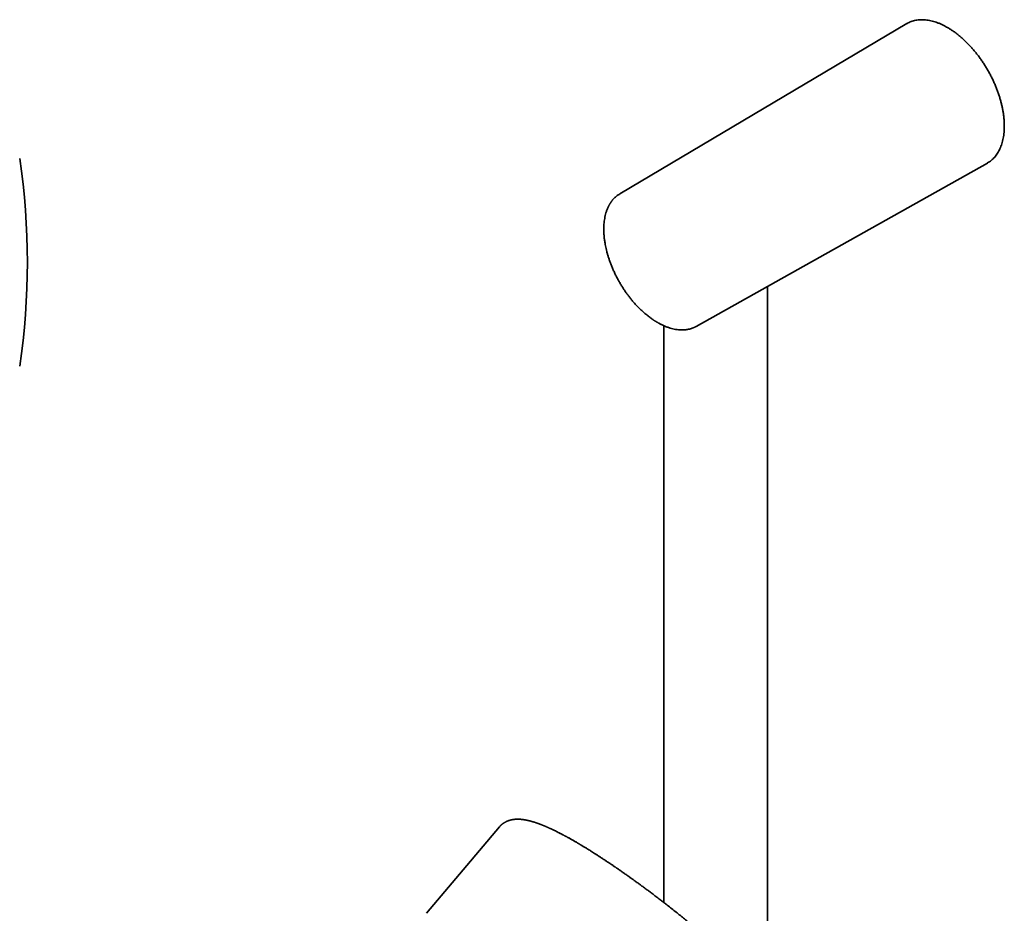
# Model space of a CAD drawing. Header units: millimetres. Extents: x 8 to 852, y 12 to 1820.
# Tile 13 of 27: x 583 to 764, y 701 to 864. Entities that reach past the tile are written whole.
import ezdxf

# ---------------------------------------------------------------- set-up
doc = ezdxf.new("R2010")
doc.units = ezdxf.units.MM

msp = doc.modelspace()

# ---------------------------------------------------------------- linework, layer by layer
at = {"color": 7, "linetype": 'Continuous', "lineweight": 35}
for p, q in [((745.99, 863.74), (693.39, 832.53)), ((707.41, 808.25), (760.74, 838.19)), ((720.49, 686.45), (720.49, 815.6)), ((701.49, 808.39), (701.49, 702.69)), ((707.41, 808.25), (707.4, 808.25))]:
    msp.add_line(p, q, dxfattribs=at)
at = {"color": 7, "linetype": 'Continuous', "lineweight": 35, "flags": 128}
for points in [[(693.14, 832.37), (693.27, 832.45), (693.39, 832.53)], [(671.35, 716.56), (664.7, 708.68), (657.98, 700.72)]]:
    msp.add_lwpolyline(points, dxfattribs=at)
at = {"color": 7, "linetype": 'Continuous', "lineweight": 35}
msp.add_arc((454.9, 820), 130, 351.5732, 8.4268, dxfattribs=at)
for points, knots in [([(763.84, 844.97), (763.84, 845.17), (763.83, 845.57), (763.8, 846.18), (763.73, 846.8), (763.65, 847.44), (763.53, 848.08), (763.4, 848.73), (763.24, 849.38), (763.05, 850.04), (762.84, 850.7), (762.61, 851.36), (762.36, 852.02), (762.09, 852.68), (761.79, 853.33), (761.48, 853.98), (761.14, 854.62), (760.79, 855.26), (760.42, 855.88), (760.03, 856.49), (759.63, 857.08), (759.21, 857.67), (758.78, 858.23), (758.33, 858.78), (757.87, 859.31), (757.41, 859.82), (756.93, 860.31), (756.44, 860.78), (755.95, 861.22), (755.45, 861.64), (754.94, 862.03), (754.44, 862.4), (753.92, 862.73), (753.41, 863.04), (752.9, 863.32), (752.39, 863.58), (751.88, 863.8), (751.38, 863.99), (750.88, 864.15), (750.38, 864.27), (749.9, 864.37), (749.42, 864.43), (748.95, 864.46), (748.49, 864.46), (748.05, 864.43), (747.62, 864.36), (747.2, 864.26), (746.79, 864.13), (746.41, 863.97), (746.14, 863.83), (746, 863.75), (745.99, 863.74)], [0, 0, 0, 0, 0.020773, 0.041546, 0.062319, 0.083092, 0.103865, 0.124638, 0.145411, 0.166184, 0.186957, 0.20773, 0.228503, 0.249276, 0.270049, 0.290822, 0.311595, 0.332368, 0.353141, 0.373914, 0.394687, 0.41546, 0.436233, 0.457006, 0.477779, 0.498552, 0.519325, 0.540098, 0.560871, 0.581644, 0.602417, 0.62319, 0.643963, 0.664736, 0.685509, 0.706282, 0.727055, 0.747828, 0.768601, 0.789374, 0.810148, 0.830921, 0.851694, 0.872467, 0.89324, 0.914013, 0.934786, 0.955559, 0.976332, 0.997105, 1, 1, 1, 1]), ([(760.73, 838.19), (760.75, 838.2), (760.89, 838.28), (761.14, 838.44), (761.48, 838.69), (761.79, 838.98), (762.09, 839.29), (762.36, 839.63), (762.61, 840), (762.84, 840.4), (763.05, 840.82), (763.24, 841.26), (763.4, 841.73), (763.53, 842.22), (763.65, 842.74), (763.73, 843.27), (763.8, 843.82), (763.83, 844.39), (763.84, 844.78), (763.84, 844.97)], [0, 0, 0, 0, 0.008839, 0.070787, 0.132735, 0.194682, 0.25663, 0.318577, 0.380525, 0.442472, 0.50442, 0.566367, 0.628315, 0.690262, 0.75221, 0.814157, 0.876105, 0.938052, 1, 1, 1, 1]), ([(693.14, 832.37), (693.07, 832.32), (692.95, 832.24), (692.77, 832.09), (692.6, 831.95), (692.46, 831.81), (692.32, 831.68), (692.21, 831.55), (692.11, 831.43), (692.02, 831.33), (691.95, 831.23), (691.89, 831.14), (691.83, 831.07), (691.8, 831.02), (691.76, 830.97), (691.73, 830.92), (691.7, 830.88), (691.66, 830.81), (691.6, 830.72), (691.53, 830.6), (691.46, 830.46), (691.38, 830.31), (691.3, 830.15), (691.21, 829.97), (691.13, 829.77), (691.04, 829.55), (690.93, 829.24), (690.81, 828.83), (690.69, 828.31), (690.6, 827.79), (690.53, 827.25), (690.5, 826.81), (690.49, 826.47), (690.48, 826.25), (690.48, 826.05), (690.48, 825.88), (690.48, 825.72), (690.49, 825.59), (690.49, 825.48), (690.5, 825.38), (690.5, 825.25), (690.52, 825.06), (690.54, 824.81), (690.56, 824.53), (690.6, 824.21), (690.65, 823.86), (690.71, 823.46), (690.79, 823.01), (690.9, 822.51), (691.03, 821.98), (691.18, 821.43), (691.35, 820.87), (691.54, 820.3), (691.76, 819.7), (692, 819.08), (692.28, 818.45), (692.57, 817.82), (692.89, 817.2), (693.22, 816.59), (693.56, 816), (693.91, 815.43), (694.27, 814.89), (694.63, 814.36), (695.01, 813.86), (695.38, 813.37), (695.79, 812.87), (696.24, 812.36), (696.72, 811.85), (697.2, 811.38), (697.63, 810.97), (698.01, 810.64), (698.34, 810.36), (698.65, 810.12), (698.94, 809.89), (699.22, 809.69), (699.44, 809.54), (699.61, 809.42), (699.74, 809.34), (699.85, 809.27), (699.96, 809.2), (700.04, 809.15), (700.11, 809.11), (700.16, 809.08), (700.22, 809.04), (700.29, 809), (700.39, 808.94), (700.52, 808.87), (700.68, 808.78), (700.86, 808.69), (701.06, 808.58), (701.29, 808.47), (701.53, 808.36), (701.8, 808.25), (702.07, 808.14), (702.35, 808.04), (702.71, 807.93), (703.14, 807.81), (703.64, 807.71), (704.02, 807.65), (704.27, 807.63), (704.4, 807.62), (704.52, 807.61), (704.64, 807.61), (704.74, 807.61), (704.82, 807.61), (704.88, 807.61), (704.93, 807.61), (704.99, 807.61), (705.06, 807.61), (705.15, 807.62), (705.26, 807.62), (705.38, 807.63), (705.51, 807.65), (705.66, 807.67), (705.88, 807.7), (706.18, 807.76), (706.52, 807.86), (706.78, 807.96), (706.97, 808.04), (707.1, 808.1), (707.21, 808.15), (707.31, 808.2), (707.38, 808.24), (707.41, 808.25)], [0, 0, 0, 0, 0.008628, 0.017858, 0.026405, 0.03427, 0.041329, 0.047731, 0.053474, 0.058559, 0.063268, 0.067226, 0.070432, 0.072886, 0.074869, 0.076885, 0.078944, 0.081047, 0.085598, 0.090673, 0.096463, 0.102238, 0.108584, 0.1155, 0.122986, 0.131041, 0.139474, 0.156498, 0.173286, 0.189839, 0.206157, 0.22224, 0.229072, 0.235291, 0.24088, 0.24584, 0.250172, 0.253814, 0.256849, 0.259345, 0.261947, 0.267725, 0.274504, 0.282285, 0.290937, 0.300149, 0.309906, 0.322107, 0.335066, 0.348782, 0.363257, 0.377073, 0.391516, 0.406585, 0.42228, 0.438601, 0.455066, 0.471281, 0.487244, 0.502956, 0.518417, 0.533627, 0.548587, 0.563297, 0.577756, 0.591965, 0.609373, 0.626391, 0.643018, 0.659241, 0.670808, 0.681763, 0.692104, 0.701833, 0.710949, 0.719451, 0.723693, 0.727764, 0.731665, 0.73515, 0.737977, 0.740113, 0.741621, 0.743189, 0.745266, 0.748701, 0.752985, 0.758117, 0.764098, 0.770639, 0.777964, 0.786071, 0.794931, 0.804027, 0.813173, 0.82237, 0.839363, 0.856528, 0.873865, 0.878306, 0.882758, 0.887222, 0.891466, 0.89505, 0.897918, 0.900139, 0.90177, 0.903523, 0.906307, 0.909663, 0.913592, 0.918093, 0.923166, 0.92881, 0.93463, 0.949302, 0.963197, 0.976316, 0.982226, 0.987649, 0.992417, 0.996532, 1, 1, 1, 1]), ([(682.39, 715.43), (682.36, 715.44), (682.22, 715.51), (681.97, 715.64), (681.63, 715.8), (681.37, 715.93), (681.16, 716.03), (681.01, 716.1), (680.86, 716.18), (680.7, 716.25), (680.55, 716.31), (680.42, 716.37), (680.31, 716.43), (680.21, 716.47), (680.11, 716.51), (680.01, 716.55), (679.9, 716.6), (679.78, 716.65), (679.67, 716.7), (679.55, 716.75), (679.44, 716.79), (679.33, 716.84), (679.21, 716.89), (679.1, 716.93), (679, 716.97), (678.92, 717), (678.86, 717.03), (678.81, 717.04), (678.76, 717.06), (678.71, 717.08), (678.65, 717.1), (678.57, 717.13), (678.47, 717.17), (678.35, 717.21), (678.22, 717.26), (678.09, 717.3), (677.96, 717.35), (677.83, 717.39), (677.72, 717.42), (677.61, 717.46), (677.5, 717.49), (677.38, 717.52), (677.26, 717.56), (677.12, 717.6), (677, 717.63), (676.89, 717.66), (676.8, 717.68), (676.71, 717.7), (676.63, 717.72), (676.55, 717.74), (676.47, 717.76), (676.39, 717.77), (676.3, 717.79), (676.22, 717.81), (676.15, 717.82), (676.07, 717.83), (675.98, 717.85), (675.88, 717.87), (675.78, 717.88), (675.7, 717.89), (675.62, 717.9), (675.55, 717.91), (675.48, 717.92), (675.42, 717.93), (675.37, 717.93), (675.32, 717.94), (675.26, 717.94), (675.2, 717.94), (675.13, 717.95), (675.06, 717.95), (675, 717.96), (674.95, 717.96), (674.9, 717.96), (674.86, 717.96), (674.8, 717.96), (674.74, 717.96), (674.67, 717.96), (674.61, 717.96), (674.55, 717.96), (674.5, 717.96), (674.45, 717.96), (674.41, 717.96), (674.36, 717.95), (674.3, 717.95), (674.23, 717.94), (674.16, 717.94), (674.08, 717.93), (674.01, 717.92), (673.95, 717.91), (673.9, 717.91), (673.85, 717.9), (673.8, 717.89), (673.74, 717.88), (673.66, 717.87), (673.56, 717.85), (673.43, 717.82), (673.31, 717.78), (673.2, 717.75), (673.1, 717.72), (673.01, 717.69), (672.93, 717.66), (672.86, 717.63), (672.8, 717.61), (672.74, 717.58), (672.69, 717.56), (672.63, 717.53), (672.55, 717.49), (672.47, 717.45), (672.38, 717.4), (672.28, 717.35), (672.19, 717.29), (672.12, 717.24), (672.06, 717.2), (672, 717.16), (671.94, 717.11), (671.87, 717.06), (671.81, 717.01), (671.76, 716.96), (671.71, 716.92), (671.66, 716.88), (671.6, 716.82), (671.52, 716.74), (671.44, 716.65), (671.38, 716.59), (671.35, 716.56)], [0, 0, 0, 0, 0.005307, 0.031219, 0.056316, 0.080015, 0.091896, 0.103755, 0.115694, 0.127714, 0.139808, 0.151131, 0.159765, 0.167406, 0.174768, 0.18296, 0.191996, 0.20184, 0.212358, 0.221088, 0.230228, 0.239779, 0.249739, 0.259621, 0.268273, 0.275648, 0.280806, 0.28508, 0.288746, 0.293044, 0.298121, 0.303979, 0.314306, 0.325039, 0.336133, 0.348421, 0.360665, 0.372011, 0.382438, 0.391955, 0.401783, 0.412784, 0.42496, 0.437684, 0.450249, 0.459976, 0.469067, 0.477357, 0.484859, 0.492655, 0.500143, 0.508364, 0.517052, 0.525016, 0.532112, 0.538341, 0.547649, 0.557928, 0.569124, 0.576103, 0.583251, 0.59057, 0.597609, 0.603733, 0.608852, 0.613225, 0.618617, 0.625551, 0.63263, 0.639521, 0.645385, 0.65022, 0.654247, 0.65901, 0.664448, 0.670806, 0.677688, 0.68383, 0.689136, 0.69407, 0.698472, 0.70304, 0.707779, 0.713098, 0.719428, 0.726772, 0.734791, 0.741338, 0.746845, 0.751437, 0.756153, 0.761223, 0.766647, 0.772379, 0.783628, 0.795789, 0.807776, 0.817949, 0.827213, 0.835147, 0.841962, 0.848561, 0.855044, 0.859141, 0.864001, 0.869968, 0.87704, 0.88504, 0.892664, 0.903352, 0.912378, 0.919704, 0.924153, 0.9295, 0.935826, 0.943103, 0.950291, 0.954941, 0.959285, 0.964423, 0.971123, 0.979814, 0.990208, 1, 1, 1, 1]), ([(691.12, 710.18), (690.96, 710.28), (690.63, 710.5), (690.15, 710.82), (689.67, 711.13), (689.23, 711.42), (688.81, 711.68), (688.43, 711.93), (688.07, 712.15), (687.74, 712.36), (687.45, 712.54), (687.18, 712.7), (686.95, 712.84), (686.74, 712.98), (686.54, 713.09), (686.38, 713.19), (686.24, 713.28), (686.12, 713.34), (686.03, 713.4), (685.94, 713.45), (685.88, 713.49), (685.83, 713.52), (685.79, 713.54), (685.74, 713.57), (685.69, 713.6), (685.59, 713.66), (685.46, 713.74), (685.29, 713.84), (685.1, 713.94), (684.9, 714.06), (684.69, 714.18), (684.48, 714.3), (684.27, 714.41), (684.09, 714.52), (683.93, 714.61), (683.77, 714.69), (683.63, 714.77), (683.5, 714.84), (683.37, 714.91), (683.24, 714.98), (683.11, 715.05), (682.95, 715.13), (682.78, 715.23), (682.59, 715.32), (682.46, 715.39), (682.39, 715.43)], [0, 0, 0, 0, 0.049331, 0.102024, 0.152076, 0.199493, 0.244264, 0.285657, 0.324495, 0.360776, 0.394499, 0.422933, 0.449249, 0.473447, 0.495524, 0.515475, 0.530294, 0.543355, 0.554659, 0.564204, 0.571991, 0.578019, 0.581488, 0.586149, 0.592825, 0.601516, 0.619744, 0.639801, 0.661611, 0.685174, 0.710493, 0.737332, 0.763244, 0.784537, 0.804636, 0.823541, 0.841252, 0.857767, 0.873894, 0.888909, 0.906324, 0.926138, 0.948354, 0.972975, 1, 1, 1, 1]), ([(701.42, 702.74), (701.19, 702.91), (700.72, 703.27), (700.03, 703.8), (699.35, 704.32), (698.7, 704.81), (698.07, 705.27), (697.49, 705.7), (696.95, 706.1), (696.44, 706.47), (695.96, 706.82), (695.5, 707.14), (695.09, 707.43), (694.73, 707.69), (694.41, 707.91), (694.12, 708.12), (693.85, 708.31), (693.61, 708.47), (693.41, 708.62), (693.23, 708.74), (693.09, 708.84), (692.99, 708.91), (692.93, 708.95), (692.88, 708.98), (692.82, 709.02), (692.73, 709.09), (692.61, 709.16), (692.47, 709.26), (692.3, 709.38), (692.1, 709.52), (691.88, 709.67), (691.63, 709.83), (691.38, 710.01), (691.2, 710.12), (691.12, 710.17)], [0, 0, 0, 0, 0.062849, 0.129235, 0.193155, 0.25461, 0.3136, 0.370127, 0.421168, 0.470022, 0.516688, 0.561168, 0.603463, 0.636186, 0.667471, 0.697046, 0.723737, 0.747408, 0.768058, 0.785689, 0.800036, 0.811481, 0.815184, 0.819378, 0.825642, 0.834001, 0.846041, 0.860785, 0.878232, 0.898382, 0.921236, 0.946797, 0.97507, 1, 1, 1, 1]), ([(739.94, 657.7), (739.95, 657.71), (739.97, 657.74), (740.01, 657.78), (740.04, 657.82), (740.07, 657.86), (740.11, 657.91), (740.15, 657.96), (740.2, 658.03), (740.24, 658.1), (740.29, 658.17), (740.32, 658.23), (740.36, 658.28), (740.39, 658.33), (740.41, 658.39), (740.44, 658.44), (740.48, 658.5), (740.52, 658.6), (740.58, 658.73), (740.64, 658.87), (740.68, 658.99), (740.71, 659.1), (740.75, 659.21), (740.78, 659.33), (740.81, 659.47), (740.84, 659.63), (740.87, 659.8), (740.89, 659.96), (740.9, 660.12), (740.91, 660.27), (740.91, 660.4), (740.91, 660.5), (740.91, 660.57), (740.9, 660.63), (740.9, 660.7), (740.9, 660.78), (740.89, 660.85), (740.88, 660.93), (740.88, 660.99), (740.87, 661.06), (740.86, 661.13), (740.85, 661.2), (740.83, 661.3), (740.82, 661.42), (740.79, 661.54), (740.77, 661.65), (740.75, 661.76), (740.72, 661.86), (740.7, 661.96), (740.67, 662.05), (740.65, 662.14), (740.62, 662.22), (740.6, 662.31), (740.57, 662.4), (740.53, 662.5), (740.5, 662.6), (740.47, 662.68), (740.45, 662.76), (740.42, 662.83), (740.39, 662.91), (740.36, 663), (740.32, 663.09), (740.28, 663.18), (740.25, 663.27), (740.2, 663.37), (740.15, 663.5), (740.08, 663.66), (740, 663.82), (739.92, 663.98), (739.85, 664.14), (739.77, 664.29), (739.7, 664.43), (739.63, 664.56), (739.56, 664.7), (739.48, 664.84), (739.41, 664.96), (739.35, 665.07), (739.3, 665.16), (739.24, 665.27), (739.18, 665.36), (739.13, 665.45), (739.08, 665.54), (739.03, 665.62), (738.98, 665.7), (738.94, 665.77), (738.91, 665.83), (738.88, 665.87), (738.85, 665.92), (738.83, 665.96), (738.79, 666.01), (738.75, 666.08), (738.69, 666.17), (738.62, 666.29), (738.53, 666.43), (738.42, 666.59), (738.32, 666.74), (738.22, 666.89), (738.13, 667.04), (738.03, 667.18), (737.95, 667.3), (737.87, 667.42), (737.8, 667.51), (737.74, 667.6), (737.68, 667.68), (737.62, 667.77), (737.54, 667.88), (737.45, 668.02), (737.34, 668.17), (737.2, 668.35), (737.05, 668.57), (736.87, 668.81), (736.68, 669.06), (736.43, 669.4), (736.11, 669.82), (735.82, 670.19), (735.62, 670.44), (735.51, 670.57), (735.42, 670.69), (735.33, 670.8), (735.25, 670.9), (735.19, 670.97), (735.15, 671.03), (735.11, 671.07), (735.08, 671.11), (735.05, 671.15), (735.01, 671.2), (734.96, 671.26), (734.9, 671.34), (734.82, 671.43), (734.73, 671.54), (734.63, 671.66), (734.52, 671.79), (734.36, 671.99), (734.15, 672.24), (733.91, 672.53), (733.67, 672.81), (733.45, 673.07), (733.26, 673.29), (733.09, 673.49), (732.93, 673.67), (732.76, 673.87), (732.58, 674.07), (732.38, 674.3), (732.15, 674.56), (731.9, 674.84), (731.64, 675.13), (731.38, 675.42), (731.12, 675.7), (730.88, 675.97), (730.65, 676.23), (730.41, 676.49), (730.16, 676.75), (729.92, 677.01), (729.69, 677.26), (729.48, 677.48), (729.29, 677.69), (729.14, 677.85), (729.03, 677.96), (728.96, 678.03), (728.92, 678.08), (728.88, 678.12), (728.84, 678.16), (728.79, 678.21), (728.72, 678.29), (728.63, 678.39), (728.51, 678.51), (728.35, 678.68), (728.15, 678.88), (727.92, 679.12), (727.69, 679.36), (727.46, 679.6), (727.08, 679.99), (726.56, 680.52), (725.89, 681.21), (725.2, 681.9), (724.49, 682.6), (723.8, 683.28), (723.13, 683.92), (722.5, 684.53), (721.85, 685.16), (721.17, 685.8), (720.5, 686.44), (719.85, 687.05), (719.23, 687.62), (718.63, 688.18), (718.05, 688.71), (717.48, 689.23), (716.94, 689.73), (716.41, 690.21), (715.89, 690.67), (715.39, 691.11), (714.99, 691.47), (714.69, 691.74), (714.46, 691.94), (714.23, 692.14), (713.98, 692.36), (713.68, 692.63), (713.32, 692.94), (712.9, 693.31), (712.45, 693.7), (711.97, 694.12), (711.45, 694.55), (710.92, 695.01), (710.37, 695.48), (709.81, 695.96), (709.21, 696.46), (708.59, 696.98), (707.94, 697.52), (707.26, 698.07), (706.56, 698.65), (705.83, 699.24), (705.08, 699.85), (704.31, 700.47), (703.51, 701.1), (702.7, 701.74), (702, 702.29), (701.57, 702.62), (701.41, 702.74)], [0, 0, 0, 0, 0.001387, 0.002865, 0.004066, 0.005177, 0.006604, 0.008427, 0.010644, 0.012852, 0.014725, 0.01663, 0.018123, 0.019593, 0.021061, 0.022548, 0.024315, 0.026451, 0.031016, 0.03501, 0.038155, 0.041115, 0.044089, 0.047435, 0.051154, 0.05596, 0.06088, 0.065655, 0.070254, 0.074634, 0.078484, 0.081894, 0.08337, 0.085075, 0.087151, 0.089597, 0.09219, 0.09439, 0.096171, 0.098278, 0.100444, 0.102781, 0.105522, 0.109674, 0.113688, 0.117137, 0.120376, 0.123828, 0.12717, 0.130133, 0.132786, 0.135536, 0.138393, 0.141449, 0.144723, 0.148074, 0.150697, 0.15308, 0.155343, 0.157892, 0.16076, 0.163835, 0.166803, 0.169597, 0.172225, 0.177017, 0.182119, 0.187353, 0.192438, 0.19742, 0.202017, 0.206288, 0.210498, 0.214688, 0.218913, 0.223177, 0.225735, 0.228519, 0.231603, 0.234988, 0.237268, 0.239667, 0.242185, 0.244592, 0.246635, 0.248312, 0.249626, 0.250663, 0.251856, 0.253259, 0.255418, 0.257939, 0.260822, 0.265403, 0.269835, 0.274119, 0.278256, 0.282245, 0.286051, 0.289505, 0.292586, 0.295028, 0.297174, 0.299334, 0.301725, 0.304347, 0.308128, 0.312214, 0.316448, 0.322349, 0.328512, 0.334937, 0.341567, 0.353535, 0.365378, 0.368459, 0.371532, 0.374488, 0.377067, 0.379256, 0.381056, 0.382289, 0.383235, 0.383966, 0.38489, 0.386071, 0.387509, 0.389206, 0.391369, 0.393845, 0.396632, 0.399731, 0.402948, 0.409944, 0.416501, 0.422618, 0.428297, 0.433536, 0.437359, 0.441275, 0.445438, 0.449846, 0.454502, 0.460079, 0.465972, 0.472182, 0.478709, 0.484059, 0.489574, 0.494909, 0.499968, 0.50563, 0.5109, 0.515779, 0.520266, 0.524362, 0.528067, 0.52984, 0.531218, 0.532202, 0.5328, 0.533461, 0.534428, 0.535963, 0.537925, 0.540313, 0.543128, 0.54775, 0.552436, 0.557097, 0.561733, 0.566345, 0.579547, 0.592544, 0.605434, 0.618696, 0.632398, 0.643471, 0.654817, 0.666434, 0.678324, 0.690484, 0.701419, 0.711986, 0.722184, 0.732014, 0.741476, 0.750568, 0.759292, 0.767864, 0.776047, 0.783841, 0.78738, 0.790943, 0.794762, 0.798844, 0.803188, 0.809471, 0.816232, 0.823473, 0.831192, 0.839391, 0.848068, 0.856688, 0.865733, 0.875204, 0.885099, 0.895419, 0.906164, 0.917334, 0.928928, 0.940945, 0.953387, 0.966018, 0.979058, 0.992505, 1, 1, 1, 1])]:
    msp.add_open_spline(points, degree=3, knots=knots, dxfattribs=at)

doc.saveas('drawing.dxf')
